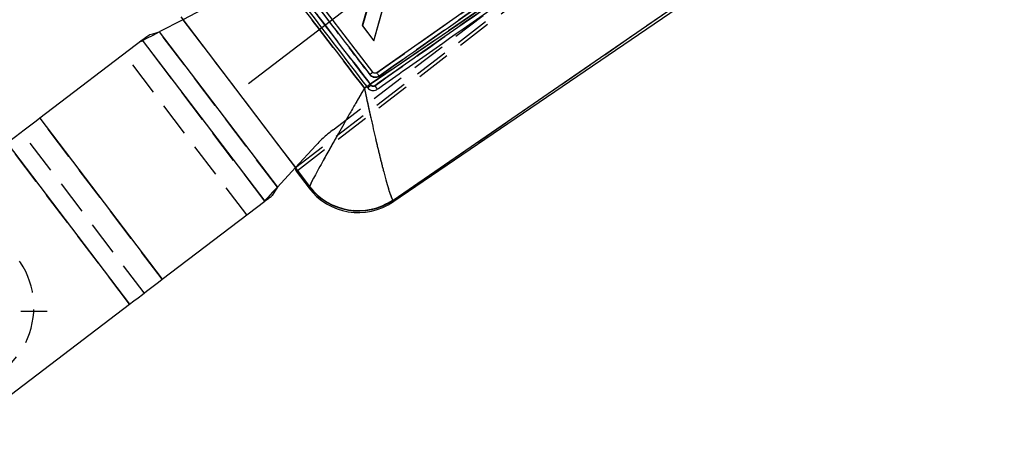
# Model space of a CAD drawing. Extents: x 40 to 363, y 13 to 289.
# Tile 13 of 20: x 95 to 131, y 212 to 228. Entities that reach past the tile are written whole.
import ezdxf

# ---------------------------------------------------------------- set-up
doc = ezdxf.new("R2010")
doc.units = 0
doc.linetypes.add('CENTERX2', pattern=[20.32, 12.7, -2.54, 2.54, -2.54])
doc.linetypes.add('HIDDEN', pattern=[1.905, 1.27, -0.635])
doc.layers.get('0').update_dxf_attribs({"linetype": 'CONTINUOUS'})

# ---------------------------------------------------------------- blocks, each defined once
blk = doc.blocks.new('SW_CENTERMARKSYMBOL_10')
at = {"color": 0, "linetype": 'CONTINUOUS'}
for p, q in [((0, 2.5), (0, 3.48125)), ((0, 0), (0, 1.25)), ((-2.5, 0), (-3.48125, 0)), ((0, 0), (-1.25, 0)), ((0, 0), (0, -1.25)), ((0, 0), (1.25, 0)), ((2.5, 0), (3.48125, 0)), ((0, -2.5), (0, -3.48125))]:
    blk.add_line(p, q, dxfattribs=at)

msp = doc.modelspace()

# ---------------------------------------------------------------- linework, layer by layer
at = {"color": 218, "linetype": 'CENTERX2', "ltscale": 0.5}
msp.add_line((103.41551, 225.690023), (126.054354, 243.002815), dxfattribs=at)
at = {"color": 7, "linetype": 'HIDDEN'}
for p, q in [((105.155596, 222.574687), (131.44328, 242.748898)), ((105.232739, 222.473339), (131.300751, 242.492046)), ((106.557054, 223.980766), (127.135846, 239.641805)), ((116.605769, 231.581915), (107.933495, 225.668401)), ((108.776917, 221.361267), (122.575126, 230.853603)), ((101.974561, 228.568532), (100.98249, 228.057094)), ((107.896214, 228.687611), (107.64265, 227.824625)), ((108.06046, 227.275823), (108.486544, 228.759866)), ((100.98249, 228.057094), (105.155276, 222.575106)), ((104.486489, 221.851057), (100.106999, 227.60576)), ((107.64265, 227.824625), (108.06046, 227.275823)), ((104.02066, 221.327927), (99.478648, 227.296185)), ((103.354204, 220.820735), (98.812192, 226.788994)), ((107.933495, 225.668401), (107.96287, 225.630248)), ((107.800669, 225.577968), (107.715139, 225.519738)), ((107.836976, 225.530632), (107.806473, 225.5704)), ((100.220434, 218.435848), (95.678422, 224.404108)), ((99.553979, 217.928658), (95.011966, 223.896915)), ((99.006889, 217.512306), (94.464876, 223.480566)), ((105.155276, 222.575106), (105.912137, 223.39451)), ((105.153877, 222.562561), (105.67785, 221.873762)), ((105.67785, 221.873762), (105.677805, 221.86476)), ((108.776917, 221.361267), (108.765801, 221.374095))]:
    msp.add_line(p, q, dxfattribs=at)
at = {"color": 7, "linetype": 'CONTINUOUS'}
for p, q in [((124.61929, 237.644781), (108.171321, 226.088342)), ((108.770139, 221.306091), (129.048272, 235.124462)), ((107.933495, 225.668401), (116.605769, 231.581915)), ((122.575126, 230.853603), (108.776917, 221.361267)), ((108.032256, 226.109673), (105.28111, 229.697429)), ((107.882635, 228.704889), (107.626886, 227.844972)), ((108.060082, 227.275532), (108.490673, 228.775628)), ((100.98249, 228.057094), (100.106999, 227.60576)), ((100.905097, 228.158772), (105.232739, 222.473339)), ((100.982241, 228.057422), (100.98249, 228.057094)), ((107.626886, 227.844972), (108.060082, 227.275532)), ((100.106999, 227.60576), (104.486489, 221.851057)), ((99.478648, 227.296185), (95.678422, 224.404108)), ((99.478648, 227.296185), (104.02066, 221.327927)), ((107.963029, 225.630041), (107.933495, 225.668401)), ((107.715139, 225.519738), (107.800669, 225.577968)), ((107.800669, 225.577968), (107.806473, 225.5704)), ((107.806473, 225.5704), (107.836974, 225.53063)), ((95.678422, 224.404108), (100.220434, 218.435848)), ((94.464876, 223.480566), (99.006889, 217.512306)), ((104.486489, 221.851057), (105.155276, 222.575106)), ((105.155596, 222.574687), (105.153877, 222.562561)), ((105.155276, 222.575106), (105.155596, 222.574687)), ((105.188192, 222.439131), (105.666769, 221.810276)), ((105.225801, 222.468011), (105.232739, 222.473339)), ((105.67785, 221.873762), (105.225801, 222.468011)), ((105.677805, 221.86476), (105.67785, 221.873762)), ((100.220434, 218.435848), (104.02066, 221.327927)), ((108.765801, 221.374095), (108.776917, 221.361267)), ((92.23263, 212.356905), (99.006889, 217.512306))]:
    msp.add_line(p, q, dxfattribs=at)
at = {"color": 7, "linetype": 'HIDDEN', "flags": 128}
for points in [[(99.420169, 227.251683), (99.6464, 227.36831), (99.875884, 227.486614), (100.106999, 227.60576)], [(104.486489, 221.851057), (104.310063, 221.66005), (104.134881, 221.470392), (103.962182, 221.283423)], [(105.677805, 221.86476), (105.667995, 221.816331), (105.666769, 221.810276)], [(108.770139, 221.306091), (108.770893, 221.312223), (108.776917, 221.361267)]]:
    msp.add_lwpolyline(points, dxfattribs=at)
at = {"color": 7, "linetype": 'CONTINUOUS', "flags": 128}
for points in [[(99.752735, 227.504775), (99.71695, 227.47754), (99.681518, 227.450576), (99.646484, 227.423914), (99.611885, 227.397584), (99.577765, 227.371618), (99.544158, 227.346041), (99.511107, 227.320887), (99.478648, 227.296185)], [(99.752735, 227.504775), (99.869424, 227.538038), (99.987791, 227.571778), (100.106999, 227.60576)], [(95.678422, 224.404108), (95.538351, 224.297511), (95.393683, 224.187414), (95.245039, 224.074291), (95.093054, 223.958627), (94.938378, 223.840913), (94.781675, 223.721657), (94.623615, 223.601369), (94.464876, 223.480566)], [(104.486489, 221.851057), (104.421969, 221.745214), (104.357905, 221.64012), (104.294748, 221.536516)], [(104.02066, 221.327927), (104.053121, 221.35263), (104.086171, 221.377783), (104.119777, 221.403357), (104.153899, 221.429326), (104.188498, 221.455654), (104.223532, 221.482318), (104.258961, 221.509282), (104.294748, 221.536516)], [(99.006889, 217.512306), (99.165627, 217.633112), (99.323688, 217.753399), (99.48039, 217.872653), (99.635066, 217.990367), (99.787052, 218.106032), (99.935697, 218.219154), (100.080365, 218.329251), (100.220434, 218.435848)]]:
    msp.add_lwpolyline(points, dxfattribs=at)
at = {"color": 8, "linetype": 'CONTINUOUS', "flags": 128}
for points in [[(105.666769, 221.810276), (105.667995, 221.816331), (105.677805, 221.86476)], [(108.776917, 221.361267), (108.770893, 221.312223), (108.770139, 221.306091)]]:
    msp.add_lwpolyline(points, dxfattribs=at)
at = {"color": 7, "linetype": 'HIDDEN'}
for centre, radius, start, end in [((113.947181, 218.217218), 9.86292, 126.8493746, 127.6846363), ((116.334906, 214.647854), 13.857711, 127.3197505, 127.9830753), ((109.80998, 223.16651), 3.079256, 126.859605, 129.8470461), ((109.585062, 220.001926), 5, 127.2721535, 137.2721535), ((107.49425, 223.255769), 2.287876, 217.4444112, 304.0998583), ((107.489223, 223.276448), 2.290982, 217.7533858, 303.8636574), ((92.458798, 217.406614), 3, 224.8727774, 44.8727774)]:
    msp.add_arc(centre, radius, start, end, dxfattribs=at)
at = {"color": 7, "linetype": 'CONTINUOUS'}
for centre, radius, start, end in [((114.538423, 217.529201), 10.768226, 127.1713268, 127.9363499), ((116.334906, 214.647854), 13.857711, 127.3197505, 127.9830753), ((109.784604, 223.190674), 3.044447, 126.7502243, 129.7718279), ((107.484104, 223.193319), 2.28375, 216.6582347, 304.8581891), ((107.49425, 223.255769), 2.287876, 217.4444112, 304.0998583), ((107.489223, 223.276448), 2.290982, 217.7533858, 303.8636574)]:
    msp.add_arc(centre, radius, start, end, dxfattribs=at)
msp.add_ellipse((129.339072, 240.985156), major_axis=(24.150471, 18.546561), ratio=0.069928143, start_param=3.085457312, end_param=3.141276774, dxfattribs=at)
at = {"color": 7, "linetype": 'HIDDEN'}
for points, knots in [([(108.171321, 226.088342), (110.910592, 228.012469), (116.393569, 231.863838), (121.87578, 235.716674), (124.619103, 237.64465)], [0, 0, 0, 0, 0.4995955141, 1, 1, 1, 1]), ([(124.711718, 237.527848), (121.968548, 235.599488), (116.486663, 231.7459), (111.004053, 227.893718), (108.264977, 225.969192)], [0, 0, 0, 0, 0.500406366, 1, 1, 1, 1]), ([(108.099957, 225.611601), (109.206017, 226.387819), (112.041394, 228.377649), (114.876573, 230.367991), (116.605769, 231.581915)], [0, 0, 0, 0, 0.390092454, 1, 1, 1, 1]), ([(107.715139, 225.519738), (107.180595, 226.217166), (106.122795, 227.597299), (105.064361, 228.976943), (104.540791, 229.659405)], [0, 0, 0, 0, 0.505334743, 1, 1, 1, 1]), ([(104.788135, 229.771462), (104.849886, 229.690907), (105.158637, 229.288136), (106.207081, 227.920444), (107.193791, 226.633316), (107.933495, 225.668401)], [0, 0, 0, 0, 0.058897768, 0.294488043, 1, 1, 1, 1]), ([(107.917832, 226.022609), (107.85608, 226.103162), (107.547321, 226.505929), (106.630207, 227.702263), (105.774866, 228.818059), (105.166528, 229.611639)], [0, 0, 0, 0, 0.067333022, 0.336665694, 1, 1, 1, 1]), ([(108.264977, 225.969192), (108.250099, 225.960086), (108.210907, 225.936097), (108.136536, 225.919191), (108.050585, 225.928007), (107.97283, 225.963059), (107.935604, 226.003366), (107.917832, 226.022609)], [0, 0, 0, 0, 0.135241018, 0.356268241, 0.577224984, 0.798159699, 1, 1, 1, 1]), ([(107.715139, 225.519738), (107.7136, 225.517081), (107.711803, 225.513978), (107.708858, 225.508907), (107.705464, 225.503044), (107.698976, 225.491856), (107.688014, 225.472942), (107.669619, 225.441195), (107.638742, 225.387895), (107.586888, 225.298306), (107.499537, 225.147226), (107.350949, 224.889734), (107.089302, 224.434743), (106.76267, 223.862927), (106.426905, 223.26924), (106.16601, 222.80244), (105.966352, 222.439444), (105.787824, 222.107628), (105.695933, 221.925687), (105.681276, 221.883601), (105.67785, 221.873762)], [0, 0, 0, 0, 0.001490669, 0.001741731, 0.002848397, 0.00478077, 0.008024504, 0.01346999, 0.022614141, 0.037983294, 0.063880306, 0.107832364, 0.184037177, 0.325715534, 0.450190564, 0.574614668, 0.675062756, 0.775484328, 0.947516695, 1, 1, 1, 1]), ([(107.715139, 225.519738), (107.715772, 225.516731), (107.716513, 225.513218), (107.717716, 225.507475), (107.719113, 225.500844), (107.721778, 225.48818), (107.726287, 225.466769), (107.733869, 225.43083), (107.746624, 225.370481), (107.768153, 225.269036), (107.804696, 225.097929), (107.867675, 224.80622), (107.981135, 224.290505), (108.128987, 223.641865), (108.290477, 222.96767), (108.424861, 222.436893), (108.537021, 222.023437), (108.649038, 221.644605), (108.724761, 221.43556), (108.758025, 221.385741), (108.765801, 221.374095)], [0, 0, 0, 0, 0.001490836, 0.001741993, 0.00284686, 0.004778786, 0.008021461, 0.013465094, 0.02260736, 0.037973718, 0.063867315, 0.107815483, 0.184018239, 0.325715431, 0.450190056, 0.574614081, 0.675061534, 0.775482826, 0.94751584, 1, 1, 1, 1]), ([(107.962869, 225.630246), (107.966692, 225.625829), (107.977762, 225.613039), (108.002439, 225.598157), (108.035598, 225.591043), (108.070144, 225.5947), (108.089997, 225.605951), (108.099959, 225.611598)], [0, 0, 0, 0, 0.115029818, 0.333020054, 0.553078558, 0.775726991, 1, 1, 1, 1]), ([(108.100065, 225.611672), (108.105921, 225.603276), (108.117632, 225.586484), (108.134316, 225.561807), (108.14949, 225.538773), (108.162521, 225.518284), (108.172908, 225.501152), (108.180153, 225.488167), (108.183812, 225.480382), (108.184059, 225.478367), (108.18416, 225.477547)], [0, 0, 0, 0, 0.130077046, 0.260158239, 0.390244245, 0.52032391, 0.650403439, 0.780482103, 0.910564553, 1, 1, 1, 1])]:
    msp.add_open_spline(points, degree=3, knots=knots, dxfattribs=at)
at = {"color": 7, "linetype": 'CONTINUOUS'}
for points, knots in [([(108.264977, 225.969192), (111.004053, 227.893718), (116.486663, 231.7459), (121.968548, 235.599488), (124.711718, 237.527848)], [0, 0, 0, 0, 0.499593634, 1, 1, 1, 1]), ([(116.605769, 231.581915), (115.499793, 230.805485), (112.664628, 228.815109), (109.829266, 226.825238), (108.099957, 225.611601)], [0, 0, 0, 0, 0.390092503, 1, 1, 1, 1]), ([(108.184058, 225.477478), (108.251709, 225.52499), (108.651087, 225.805477), (110.377354, 227.017902), (113.144371, 228.96146), (115.579562, 230.672314), (116.687938, 231.451009)], [0, 0, 0, 0, 0.023865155, 0.140887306, 0.608975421, 1, 1, 1, 1]), ([(104.540791, 229.659405), (105.064361, 228.976943), (106.122795, 227.597299), (107.180595, 226.217166), (107.715139, 225.519738)], [0, 0, 0, 0, 0.494665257, 1, 1, 1, 1]), ([(104.660611, 229.672969), (104.716081, 229.600628), (105.018596, 229.206105), (106.065287, 227.84111), (107.056503, 226.548448), (107.800669, 225.577968)], [0, 0, 0, 0, 0.052996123, 0.289025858, 1, 1, 1, 1]), ([(107.933495, 225.668401), (107.871742, 225.748954), (107.562981, 226.15172), (106.514687, 227.519174), (105.528167, 228.806089), (104.788651, 229.770787)], [0, 0, 0, 0, 0.0589074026, 0.29453686, 1, 1, 1, 1]), ([(105.167152, 229.610827), (105.228902, 229.530273), (105.537653, 229.127501), (106.454686, 227.931234), (107.309982, 226.81553), (107.918271, 226.022039)], [0, 0, 0, 0, 0.067337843, 0.336688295, 1, 1, 1, 1]), ([(107.918273, 226.022039), (107.935919, 226.00301), (107.973058, 225.962961), (108.050584, 225.928006), (108.136537, 225.919191), (108.210907, 225.936097), (108.250099, 225.960086), (108.264977, 225.969192)], [0, 0, 0, 0, 0.200365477, 0.42170843, 0.643073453, 0.864509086, 1, 1, 1, 1]), ([(108.171321, 226.088342), (108.161306, 226.082711), (108.141277, 226.07145), (108.106231, 226.068379), (108.072514, 226.076353), (108.047482, 226.092005), (108.036133, 226.105176), (108.032256, 226.109676)], [0, 0, 0, 0, 0.221087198, 0.442151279, 0.663422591, 0.885013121, 1, 1, 1, 1]), ([(108.264977, 225.969192), (108.253466, 225.985374), (108.230446, 226.017739), (108.200157, 226.057551), (108.177833, 226.084584), (108.173447, 226.087059), (108.171254, 226.088297)], [0, 0, 0, 0, 0.250001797, 0.500001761, 0.750003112, 1, 1, 1, 1]), ([(107.715139, 225.519738), (107.7136, 225.517081), (107.711803, 225.513978), (107.708858, 225.508907), (107.705464, 225.503044), (107.698976, 225.491856), (107.688014, 225.472942), (107.669619, 225.441195), (107.638742, 225.387895), (107.586888, 225.298306), (107.499537, 225.147226), (107.350949, 224.889734), (107.089302, 224.434743), (106.76267, 223.862927), (106.426905, 223.26924), (106.16601, 222.80244), (105.966352, 222.439444), (105.787824, 222.107628), (105.695933, 221.925687), (105.681276, 221.883601), (105.67785, 221.873762)], [0, 0, 0, 0, 0.001490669, 0.001741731, 0.002848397, 0.00478077, 0.008024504, 0.01346999, 0.022614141, 0.037983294, 0.063880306, 0.107832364, 0.184037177, 0.325715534, 0.450190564, 0.574614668, 0.675062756, 0.775484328, 0.947516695, 1, 1, 1, 1]), ([(107.715139, 225.519738), (107.715772, 225.516731), (107.716513, 225.513218), (107.717716, 225.507475), (107.719113, 225.500844), (107.721778, 225.48818), (107.726287, 225.466769), (107.733869, 225.43083), (107.746624, 225.370481), (107.768153, 225.269036), (107.804696, 225.097929), (107.867675, 224.80622), (107.981135, 224.290505), (108.128987, 223.641865), (108.290477, 222.96767), (108.424861, 222.436893), (108.537021, 222.023437), (108.649038, 221.644605), (108.724761, 221.43556), (108.758025, 221.385741), (108.765801, 221.374095)], [0, 0, 0, 0, 0.001490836, 0.001741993, 0.00284686, 0.004778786, 0.008021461, 0.013465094, 0.02260736, 0.037973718, 0.063867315, 0.107815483, 0.184018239, 0.325715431, 0.450190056, 0.574614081, 0.675061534, 0.775482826, 0.94751584, 1, 1, 1, 1]), ([(107.836974, 225.53063), (107.857822, 225.50869), (107.901508, 225.462715), (107.990651, 225.430597), (108.081435, 225.430465), (108.14528, 225.452216), (108.176563, 225.472593), (108.18406, 225.477476)], [0, 0, 0, 0, 0.233020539, 0.488289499, 0.709340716, 0.93035131, 1, 1, 1, 1]), ([(108.099959, 225.611598), (108.094935, 225.608455), (108.080291, 225.599296), (108.052118, 225.591566), (108.018032, 225.593366), (107.986048, 225.605916), (107.970658, 225.622044), (107.963027, 225.630041)], [0, 0, 0, 0, 0.117080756, 0.341280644, 0.563672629, 0.783642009, 1, 1, 1, 1]), ([(108.099957, 225.611601), (108.105821, 225.60321), (108.117547, 225.586427), (108.13425, 225.561763), (108.149437, 225.538739), (108.162479, 225.518257), (108.172862, 225.501125), (108.180103, 225.488133), (108.183739, 225.480335), (108.18397, 225.478307), (108.184063, 225.477482)], [0, 0, 0, 0, 0.130085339, 0.260165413, 0.390244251, 0.52032537, 0.650403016, 0.780485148, 0.910564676, 1, 1, 1, 1])]:
    msp.add_open_spline(points, degree=3, knots=knots, dxfattribs=at)

# ---------------------------------------------------------------- block references
at = {"color": 218, "linetype": 'CONTINUOUS'}
msp.add_blockref('SW_CENTERMARKSYMBOL_10', (92.472066, 217.251551), dxfattribs=at)

doc.saveas('drawing.dxf')
